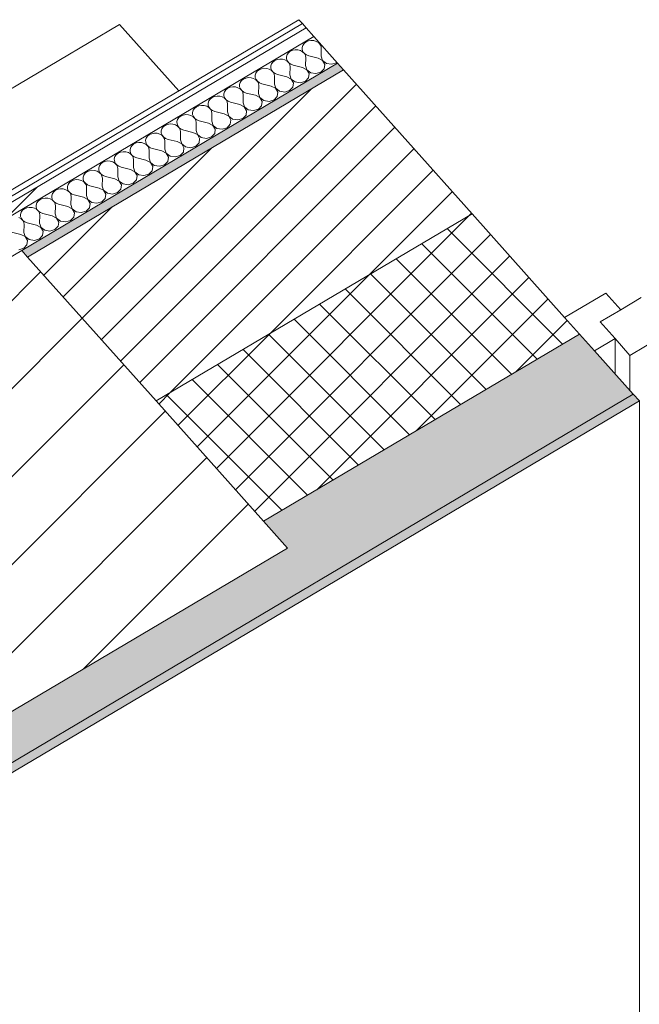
# Model space of a CAD drawing. Header units: millimetres. Extents: x -36631 to 27388, y -24993 to 6945.
# Tile 44 of 64: x -15152 to -14505, y -10288 to -9260. Entities that reach past the tile are written whole.
import ezdxf

# ---------------------------------------------------------------- set-up
doc = ezdxf.new("R2010")
doc.units = ezdxf.units.MM
doc.header["$MEASUREMENT"] = 0
doc.linetypes.add('Wipeout_Contour', pattern=[1000, 0, -1000])
for name, color, linetype in [('10_ESTR_Pilars', 7, 'Continuous'), ('12_FAÇ_Façana', 7, 'Continuous'), ('Nuevo_08_E_Envans secs', 7, 'Continuous'), ('Nuevo_09_EI_Mobiliari general', 7, 'Continuous'), ('Ventanas Archicad', 7, 'Continuous')]:
    doc.layers.add(name, color=color, linetype=linetype)
for name, color, linetype, lineweight in [('10_ESTR_Pilars_Pluma_Nº__28', 7, 'Continuous', 20), ('10_ESTR_Pilars_Pluma_Nº__42', 8, 'Continuous', 25), ('10_ESTR_Pilars_Pluma_Nº__88', 7, 'Continuous', 5), ('12_FAÇ_Façana_Pluma_Nº__2', 8, 'Continuous', 5), ('12_FAÇ_Façana_Pluma_Nº__47', 7, 'Continuous', 20), ('12_FAÇ_Façana_Pluma_Nº__7', 7, 'Continuous', 5), ('Nuevo_08_E_Envans secs_Pluma_Nº__1', 7, 'Continuous', 5), ('Nuevo_09_EI_Mobiliari general_Pluma_Nº__1', 7, 'Continuous', 5), ('Ventanas Archicad_Pluma_Nº__1', 7, 'Continuous', 5)]:
    doc.layers.add(name, color=color, linetype=linetype, lineweight=lineweight)
for name, color, linetype, lineweight, true_color in [('12_FAÇ_Façana_Pluma_Nº__102', 7, 'Continuous', 5, 0xcccccc), ('12_FAÇ_Façana_Pluma_Nº__174', 7, 'Continuous', 13, 0xe4ad2c), ('12_FAÇ_Façana_Pluma_Nº__176', 7, 'Continuous', 15, 0x93a0c6), ('Nuevo_08_E_Envans secs_Pluma_Nº__102', 7, 'Continuous', 5, 0xcccccc), ('Nuevo_08_E_Envans secs_Pluma_Nº__171', 171, 'Continuous', 13, 0xaaaaff), ('Nuevo_08_E_Envans secs_Pluma_Nº__177', 7, 'Continuous', 15, 0xf7e046)]:
    doc.layers.add(name, color=color, linetype=linetype, lineweight=lineweight, true_color=true_color)
pattern_1 = [(45, (0, 0), (-183.8478, 183.8478), [195, -65]), (45, (7e-14, 183.85), (-183.8478, 183.8478), [195, -65])]

# ---------------------------------------------------------------- blocks, each defined once
blk = doc.blocks.new('Elem Sección_40_1')
at = {"color": 254, "linetype": 'Wipeout_Contour', "lineweight": 0, "ltscale": 72420.710581}
blk.add_wipeout([(-14872.1, -9811.3), (-15149.9, -9500.5), (-15590, -9761.1), (-15312.2, -10071.9)], dxfattribs=at).dxf.layer = '10_ESTR_Pilars'
at = {"layer": '10_ESTR_Pilars_Pluma_Nº__42', "linetype": 'Continuous', "lineweight": 25}
h = blk.add_hatch(dxfattribs=at)
h.set_pattern_fill('00_GCT_trama_45º_e1_400__05', color=8, style=0, pattern_type=2)
h.set_pattern_definition([(45, (0, 0), (-45.96194, 45.96194), [])])
h.paths.add_polyline_path([(-14872.1, -9811.3), (-15149.9, -9500.5), (-15590, -9761.1), (-15312.2, -10071.9)])
at = {"layer": '10_ESTR_Pilars_Pluma_Nº__28', "color": 7, "linetype": 'Continuous', "lineweight": 20}
for p, q in [((-15149.9, -9500.5), (-15590, -9761.1)), ((-14872.1, -9811.3), (-15312.2, -10071.9))]:
    blk.add_line(p, q, dxfattribs=at)
at = {"layer": '10_ESTR_Pilars_Pluma_Nº__28', "color": 7, "linetype": 'Continuous', "lineweight": 20, "flags": 128}
for points in [[(-15149.9, -9500.5), (-15143.7, -9507.4), (-15009.5, -9657.6), (-14897.1, -9783.3), (-14872.1, -9811.3)], [(-15590, -9761.1), (-15343.5, -10037), (-15312.2, -10071.9)]]:
    blk.add_lwpolyline(points, dxfattribs=at)
at = {"layer": '10_ESTR_Pilars_Pluma_Nº__88', "color": 7, "linetype": 'Continuous', "lineweight": 5}
blk.add_line((-15590, -10225.7), (-15590, -9761.1), dxfattribs=at)
blk = doc.blocks.new('Elem Sección_79_1')
at = {"layer": '12_FAÇ_Façana_Pluma_Nº__102', "linetype": 'Continuous', "lineweight": 0, "true_color": 0xe5e5e5}
for points in [[(-15312.2, -10071.9), (-15281, -10106.8), (-14510.8, -9650.7), (-14567, -9587.8), (-14897.1, -9783.3), (-14872.1, -9811.3)], [(-15281, -10106.8), (-15274.8, -10113.8), (-14504.5, -9657.7), (-14510.8, -9650.7)]]:
    blk.add_hatch(color=254, dxfattribs=at).paths.add_polyline_path(points)
at = {"layer": '12_FAÇ_Façana_Pluma_Nº__174', "linetype": 'Continuous', "lineweight": 13, "true_color": 0xe4ad2c}
h = blk.add_hatch(dxfattribs=at)
h.set_pattern_fill('SATE_Aislamiento_0001', color=42, style=0, pattern_type=2)
h.set_pattern_definition([(45, (0, 0), (-21.213203, 21.213203), []), (135, (0, 0), (21.213203, 21.213203), [])])
h.paths.add_polyline_path([(-14567, -9587.8), (-14679.3, -9462.1), (-15009.5, -9657.6), (-14897.1, -9783.3)])
at = {"layer": '12_FAÇ_Façana_Pluma_Nº__176', "linetype": 'Continuous', "lineweight": 0, "true_color": 0x495063}
blk.add_hatch(color=251, dxfattribs=at).paths.add_polyline_path([(-14813.5, -9311.9), (-14819.8, -9305), (-15149.9, -9500.5), (-15143.7, -9507.4)])
at = {"layer": '12_FAÇ_Façana_Pluma_Nº__2', "linetype": 'Continuous', "lineweight": 5}
h = blk.add_hatch(dxfattribs=at)
h.set_pattern_fill('Ceramic_0001', color=8, style=0, pattern_type=2)
h.set_pattern_definition([(45, (0, 0), (-21.213203, 21.213203), [])])
h.paths.add_polyline_path([(-14679.3, -9462.1), (-14813.5, -9311.9), (-15143.7, -9507.4), (-15009.5, -9657.6)])
at = {"layer": '12_FAÇ_Façana_Pluma_Nº__47', "color": 7, "linetype": 'Continuous', "lineweight": 20}
blk.add_line((-14504.5, -10404.4), (-14504.5, -9657.7), dxfattribs=at)
at = {"layer": '12_FAÇ_Façana_Pluma_Nº__7', "color": 7, "linetype": 'Continuous', "lineweight": 5}
for p, q in [((-14813.5, -9311.9), (-15143.7, -9507.4)), ((-14679.3, -9462.1), (-15009.5, -9657.6)), ((-14567, -9587.8), (-14897.1, -9783.3)), ((-14510.8, -9650.7), (-15281, -10106.8)), ((-14504.5, -9657.7), (-15274.8, -10113.8))]:
    blk.add_line(p, q, dxfattribs=at)
at = {"layer": '12_FAÇ_Façana_Pluma_Nº__7', "color": 7, "linetype": 'Continuous', "lineweight": 5, "flags": 128}
blk.add_lwpolyline([(-14819.8, -9305), (-14813.5, -9311.9), (-14679.3, -9462.1), (-14582.6, -9570.4), (-14567, -9587.8), (-14551.4, -9605.3), (-14510.8, -9650.7), (-14504.5, -9657.7)], dxfattribs=at)
blk = doc.blocks.new('Elem Sección_85_1')
at = {"layer": 'Ventanas Archicad', "linetype": 'Continuous', "lineweight": 0, "true_color": 0x000000}
h = blk.add_hatch(dxfattribs=at)
h.set_pattern_fill('Hormigón_en_Masa_0001', color=18, style=0, pattern_type=2)
h.set_pattern_definition([(0, (0, 0), (0, 779.423), [48.75, -401.25]), (0, (225, 389.7), (0, 779.423), [48.75, -401.25]), (60, (0, 0), (-675, 389.71), [48.75, -401.25]), (60, (450, 0), (-675, 389.71), [48.75, -401.25]), (120, (48.75, 0), (675, 389.71), [48.75, -401.25]), (120, (498.75, 0), (675, 389.71), [48.75, -401.25]), (0, (0, 75), (0, 150), [0, -150, 0, -225]), (45, (75, 75), (-106.066, 106.066), [0, -112.5, 0, -187.5])])
h.paths.add_polyline_path([(-14545.5, -9575.1), (-14514.3, -9610.1), (-14471.4, -9584.6), (-14502.6, -9549.7)])
at = {"layer": 'Ventanas Archicad_Pluma_Nº__1', "color": 7, "linetype": 'Continuous', "lineweight": 5}
for p, q in [((-14539.7, -9545), (-14582.6, -9570.4)), ((-14539.7, -9545), (-14524, -9562.4)), ((-14471.4, -9584.6), (-14514.3, -9610.1)), ((-14529.9, -9592.6), (-14551.4, -9605.3)), ((-14529.9, -9592.6), (-14529.9, -9629.3)), ((-14514.3, -9646.8), (-14514.3, -9610.1))]:
    blk.add_line(p, q, dxfattribs=at)
at = {"layer": 'Ventanas Archicad_Pluma_Nº__1', "color": 7, "linetype": 'Continuous', "lineweight": 5, "flags": 128}
for points in [[(-14502.6, -9549.7), (-14524, -9562.4), (-14545.5, -9575.1)], [(-14545.5, -9575.1), (-14529.9, -9592.6), (-14514.3, -9610.1)]]:
    blk.add_lwpolyline(points, dxfattribs=at)
blk = doc.blocks.new('*X394')
at = {"layer": 'Nuevo_08_E_Envans secs_Pluma_Nº__102', "color": 254, "linetype": 'Continuous', "lineweight": 5, "true_color": 0xcccccc}
for p, q in [((-14852.8, -9282.8), (-14854.8, -9284.4)), ((-14850.3, -9281.7), (-14852.8, -9282.8)), ((-14847.6, -9281.3), (-14850.3, -9281.7)), ((-14844.8, -9281.4), (-14847.6, -9281.3)), ((-14842.2, -9282.2), (-14844.8, -9281.4)), ((-14839.9, -9283.5), (-14842.2, -9282.2)), ((-14840.1, -9282.2), (-14839.7, -9283.3)), ((-14838.2, -9285.2), (-14839.9, -9283.5)), ((-14839.7, -9283.3), (-14838.1, -9285.2)), ((-14871.2, -9294.1), (-14872.6, -9296)), ((-14869.2, -9292.5), (-14871.2, -9294.1)), ((-14866.7, -9291.4), (-14869.2, -9292.5)), ((-14864, -9290.9), (-14866.7, -9291.4)), ((-14861.2, -9291.1), (-14864, -9290.9)), ((-14858.6, -9291.8), (-14861.2, -9291.1)), ((-14856.3, -9293.2), (-14858.6, -9291.8)), ((-14856.2, -9286.4), (-14856.9, -9288.6)), ((-14856.9, -9288.6), (-14856.8, -9290.8)), ((-14856.8, -9290.8), (-14856, -9293)), ((-14854.5, -9294.9), (-14856.3, -9293.2)), ((-14854.8, -9284.4), (-14856.2, -9286.4)), ((-14856, -9293), (-14854.5, -9294.9)), ((-14837.1, -9287.3), (-14838.2, -9285.2)), ((-14838.1, -9285.2), (-14836.2, -9286.6)), ((-14836.8, -9289.6), (-14837.1, -9287.3)), ((-14836.9, -9297.8), (-14836.8, -9289.6)), ((-14887.5, -9303.8), (-14888.9, -9305.7)), ((-14885.5, -9302.2), (-14887.5, -9303.8)), ((-14883, -9301.1), (-14885.5, -9302.2)), ((-14880.3, -9300.6), (-14883, -9301.1)), ((-14877.5, -9300.8), (-14880.3, -9300.6)), ((-14874.9, -9301.5), (-14877.5, -9300.8)), ((-14872.6, -9302.8), (-14874.9, -9301.5)), ((-14872.6, -9296), (-14873.3, -9298.2)), ((-14873.3, -9298.2), (-14873.2, -9300.5)), ((-14873.2, -9300.5), (-14872.3, -9302.7)), ((-14870.9, -9304.6), (-14872.6, -9302.8)), ((-14872.3, -9302.7), (-14870.8, -9304.6)), ((-14853.4, -9297), (-14854.5, -9294.9)), ((-14854.5, -9294.9), (-14852.4, -9296.4)), ((-14853.1, -9299.3), (-14853.4, -9297)), ((-14853.3, -9307.5), (-14853.1, -9299.3)), ((-14852.4, -9296.4), (-14849.8, -9297.3)), ((-14840.2, -9299.7), (-14849.8, -9297.3)), ((-14835.5, -9302.2), (-14840.2, -9299.7)), ((-14836.9, -9297.8), (-14835.5, -9302.2)), ((-14835.5, -9302.2), (-14831.5, -9305.2)), ((-14833.2, -9306.3), (-14835.5, -9302.2)), ((-14820.9, -9304.6), (-14820.5, -9304.2)), ((-14903.9, -9313.4), (-14905.3, -9315.4)), ((-14901.8, -9311.9), (-14903.9, -9313.4)), ((-14899.4, -9310.8), (-14901.8, -9311.9)), ((-14896.7, -9310.3), (-14899.4, -9310.8)), ((-14893.9, -9310.4), (-14896.7, -9310.3)), ((-14891.3, -9311.2), (-14893.9, -9310.4)), ((-14889, -9312.5), (-14891.3, -9311.2)), ((-14888.9, -9305.7), (-14889.6, -9307.9)), ((-14889.6, -9307.9), (-14889.5, -9310.2)), ((-14889.5, -9310.2), (-14888.7, -9312.3)), ((-14887.2, -9314.3), (-14889, -9312.5)), ((-14888.7, -9312.3), (-14887.2, -9314.2)), ((-14887.2, -9314.2), (-14885.1, -9315.7)), ((-14886.1, -9316.4), (-14887.2, -9314.3)), ((-14869.8, -9306.7), (-14870.9, -9304.6)), ((-14870.8, -9304.6), (-14868.7, -9306.1)), ((-14869.5, -9308.9), (-14869.8, -9306.7)), ((-14869.6, -9317.2), (-14869.5, -9308.9)), ((-14868.7, -9306.1), (-14866.2, -9307)), ((-14856.5, -9309.4), (-14866.2, -9307)), ((-14851.9, -9311.9), (-14856.5, -9309.4)), ((-14853.3, -9307.5), (-14851.8, -9311.8)), ((-14849.5, -9315.9), (-14851.9, -9311.9)), ((-14851.8, -9311.8), (-14847.8, -9314.9)), ((-14842.4, -9315.8), (-14837.2, -9314.3)), ((-14837.2, -9314.3), (-14833.8, -9310.7)), ((-14833.8, -9310.7), (-14833.2, -9306.3)), ((-14831.5, -9305.2), (-14826, -9306.1)), ((-14826, -9306.1), (-14820.9, -9304.6)), ((-14921.6, -9325.1), (-14922.3, -9327.3)), ((-14920.2, -9323.1), (-14921.6, -9325.1)), ((-14918.2, -9321.5), (-14920.2, -9323.1)), ((-14915.7, -9320.5), (-14918.2, -9321.5)), ((-14913, -9320), (-14915.7, -9320.5)), ((-14910.2, -9320.1), (-14913, -9320)), ((-14907.6, -9320.9), (-14910.2, -9320.1)), ((-14905.3, -9322.2), (-14907.6, -9320.9)), ((-14905.3, -9315.4), (-14905.9, -9317.6)), ((-14905.9, -9317.6), (-14905.9, -9319.9)), ((-14905.9, -9319.9), (-14905, -9322)), ((-14903.6, -9324), (-14905.3, -9322.2)), ((-14905, -9322), (-14903.5, -9323.9)), ((-14902.5, -9326.1), (-14903.6, -9324)), ((-14903.5, -9323.9), (-14901.4, -9325.4)), ((-14885.8, -9318.6), (-14886.1, -9316.4)), ((-14885.9, -9326.9), (-14885.8, -9318.6)), ((-14885.1, -9315.7), (-14882.5, -9316.7)), ((-14872.9, -9319.1), (-14882.5, -9316.7)), ((-14868.2, -9321.6), (-14872.9, -9319.1)), ((-14869.6, -9317.2), (-14868.2, -9321.5)), ((-14868.2, -9321.5), (-14864.1, -9324.6)), ((-14865.9, -9325.6), (-14868.2, -9321.6)), ((-14864.1, -9324.6), (-14858.7, -9325.5)), ((-14858.7, -9325.5), (-14853.5, -9323.9)), ((-14853.5, -9323.9), (-14850.1, -9320.4)), ((-14850.1, -9320.4), (-14849.5, -9315.9)), ((-14847.8, -9314.9), (-14842.4, -9315.8)), ((-14938, -9334.8), (-14938.6, -9337)), ((-14936.5, -9332.8), (-14938, -9334.8)), ((-14934.5, -9331.2), (-14936.5, -9332.8)), ((-14932.1, -9330.1), (-14934.5, -9331.2)), ((-14929.4, -9329.7), (-14932.1, -9330.1)), ((-14926.6, -9329.8), (-14929.4, -9329.7)), ((-14923.9, -9330.6), (-14926.6, -9329.8)), ((-14921.7, -9331.9), (-14923.9, -9330.6)), ((-14922.3, -9327.3), (-14922.2, -9329.5)), ((-14922.2, -9329.5), (-14921.4, -9331.7)), ((-14919.9, -9333.6), (-14921.7, -9331.9)), ((-14921.4, -9331.7), (-14919.9, -9333.6)), ((-14918.8, -9335.7), (-14919.9, -9333.6)), ((-14919.9, -9333.6), (-14917.7, -9335.1)), ((-14917.7, -9335.1), (-14915.2, -9336.1)), ((-14902.1, -9328.3), (-14902.5, -9326.1)), ((-14902.3, -9336.5), (-14902.1, -9328.3)), ((-14901.4, -9325.4), (-14898.9, -9326.4)), ((-14889.2, -9328.8), (-14898.9, -9326.4)), ((-14884.6, -9331.2), (-14889.2, -9328.8)), ((-14885.9, -9326.9), (-14884.5, -9331.2)), ((-14882.2, -9335.3), (-14884.6, -9331.2)), ((-14884.5, -9331.2), (-14880.5, -9334.3)), ((-14882.8, -9339.8), (-14882.2, -9335.3)), ((-14880.5, -9334.3), (-14875.1, -9335.2)), ((-14875.1, -9335.2), (-14869.9, -9333.6)), ((-14869.9, -9333.6), (-14866.5, -9330.1)), ((-14866.5, -9330.1), (-14865.9, -9325.6)), ((-14954.3, -9344.4), (-14955, -9346.6)), ((-14952.9, -9342.5), (-14954.3, -9344.4)), ((-14950.9, -9340.9), (-14952.9, -9342.5)), ((-14948.4, -9339.8), (-14950.9, -9340.9)), ((-14945.7, -9339.3), (-14948.4, -9339.8)), ((-14942.9, -9339.5), (-14945.7, -9339.3)), ((-14940.3, -9340.2), (-14942.9, -9339.5)), ((-14938, -9341.6), (-14940.3, -9340.2)), ((-14938.6, -9337), (-14938.6, -9339.2)), ((-14938.6, -9339.2), (-14937.7, -9341.4)), ((-14936.3, -9343.3), (-14938, -9341.6)), ((-14937.7, -9341.4), (-14936.2, -9343.3)), ((-14935.2, -9345.4), (-14936.3, -9343.3)), ((-14936.2, -9343.3), (-14934.1, -9344.8)), ((-14934.8, -9347.7), (-14935.2, -9345.4)), ((-14934.1, -9344.8), (-14931.6, -9345.7)), ((-14918.5, -9338), (-14918.8, -9335.7)), ((-14918.6, -9346.2), (-14918.5, -9338)), ((-14905.6, -9338.5), (-14915.2, -9336.1)), ((-14900.9, -9340.9), (-14905.6, -9338.5)), ((-14902.3, -9336.5), (-14900.9, -9340.9)), ((-14900.9, -9340.9), (-14896.8, -9344)), ((-14898.6, -9345), (-14900.9, -9340.9)), ((-14899.2, -9349.4), (-14898.6, -9345)), ((-14896.8, -9344), (-14891.4, -9344.9)), ((-14891.4, -9344.9), (-14886.2, -9343.3)), ((-14886.2, -9343.3), (-14882.8, -9339.8)), ((-14970.6, -9354.1), (-14971.3, -9356.3)), ((-14969.2, -9352.2), (-14970.6, -9354.1)), ((-14967.2, -9350.6), (-14969.2, -9352.2)), ((-14964.8, -9349.5), (-14967.2, -9350.6)), ((-14962.1, -9349), (-14964.8, -9349.5)), ((-14959.3, -9349.2), (-14962.1, -9349)), ((-14956.6, -9349.9), (-14959.3, -9349.2)), ((-14954.4, -9351.2), (-14956.6, -9349.9)), ((-14955, -9346.6), (-14954.9, -9348.9)), ((-14954.9, -9348.9), (-14954.1, -9351.1)), ((-14952.6, -9353), (-14954.4, -9351.2)), ((-14954.1, -9351.1), (-14952.6, -9353)), ((-14951.5, -9355.1), (-14952.6, -9353)), ((-14952.6, -9353), (-14950.4, -9354.5)), ((-14951.2, -9357.4), (-14951.5, -9355.1)), ((-14950.4, -9354.5), (-14947.9, -9355.4)), ((-14938.3, -9357.8), (-14947.9, -9355.4)), ((-14935, -9355.9), (-14934.8, -9347.7)), ((-14935, -9355.9), (-14933.6, -9360.2)), ((-14921.9, -9348.2), (-14931.6, -9345.7)), ((-14917.3, -9350.6), (-14921.9, -9348.2)), ((-14918.6, -9346.2), (-14917.2, -9350.6)), ((-14914.9, -9354.7), (-14917.3, -9350.6)), ((-14917.2, -9350.6), (-14913.2, -9353.6)), ((-14915.5, -9359.1), (-14914.9, -9354.7)), ((-14913.2, -9353.6), (-14907.8, -9354.5)), ((-14907.8, -9354.5), (-14902.6, -9353)), ((-14902.6, -9353), (-14899.2, -9349.4)), ((-14987, -9363.8), (-14987.7, -9366)), ((-14987.7, -9366), (-14987.6, -9368.3)), ((-14985.6, -9361.8), (-14987, -9363.8)), ((-14983.6, -9360.3), (-14985.6, -9361.8)), ((-14981.1, -9359.2), (-14983.6, -9360.3)), ((-14978.4, -9358.7), (-14981.1, -9359.2)), ((-14975.6, -9358.9), (-14978.4, -9358.7)), ((-14973, -9359.6), (-14975.6, -9358.9)), ((-14970.7, -9360.9), (-14973, -9359.6)), ((-14971.3, -9356.3), (-14971.3, -9358.6)), ((-14971.3, -9358.6), (-14970.4, -9360.8)), ((-14969, -9362.7), (-14970.7, -9360.9)), ((-14970.4, -9360.8), (-14968.9, -9362.6)), ((-14967.9, -9364.8), (-14969, -9362.7)), ((-14968.9, -9362.6), (-14966.8, -9364.1)), ((-14967.5, -9367), (-14967.9, -9364.8)), ((-14966.8, -9364.1), (-14964.3, -9365.1)), ((-14954.6, -9367.5), (-14964.3, -9365.1)), ((-14951.3, -9365.6), (-14951.2, -9357.4)), ((-14951.3, -9365.6), (-14949.9, -9369.9)), ((-14933.6, -9360.3), (-14938.3, -9357.8)), ((-14933.6, -9360.2), (-14929.5, -9363.3)), ((-14931.3, -9364.3), (-14933.6, -9360.3)), ((-14931.9, -9368.8), (-14931.3, -9364.3)), ((-14929.5, -9363.3), (-14924.1, -9364.2)), ((-14924.1, -9364.2), (-14918.9, -9362.7)), ((-14918.9, -9362.7), (-14915.5, -9359.1)), ((-15003.3, -9373.5), (-15004, -9375.7)), ((-15004, -9375.7), (-15004, -9377.9)), ((-15001.9, -9371.5), (-15003.3, -9373.5)), ((-14999.9, -9369.9), (-15001.9, -9371.5)), ((-14997.5, -9368.9), (-14999.9, -9369.9)), ((-14994.7, -9368.4), (-14997.5, -9368.9)), ((-14992, -9368.5), (-14994.7, -9368.4)), ((-14989.3, -9369.3), (-14992, -9368.5)), ((-14987.1, -9370.6), (-14989.3, -9369.3)), ((-14987.6, -9368.3), (-14986.8, -9370.4)), ((-14985.3, -9372.4), (-14987.1, -9370.6)), ((-14986.8, -9370.4), (-14985.2, -9372.3)), ((-14984.2, -9374.5), (-14985.3, -9372.4)), ((-14985.2, -9372.3), (-14983.1, -9373.8)), ((-14983.9, -9376.7), (-14984.2, -9374.5)), ((-14983.1, -9373.8), (-14980.6, -9374.8)), ((-14971, -9377.2), (-14980.6, -9374.8)), ((-14967.7, -9375.3), (-14967.5, -9367)), ((-14967.7, -9375.3), (-14966.2, -9379.6)), ((-14950, -9370), (-14954.6, -9367.5)), ((-14947.6, -9374), (-14950, -9370)), ((-14949.9, -9369.9), (-14945.9, -9373)), ((-14948.2, -9378.5), (-14947.6, -9374)), ((-14945.9, -9373), (-14940.5, -9373.9)), ((-14940.5, -9373.9), (-14935.3, -9372.3)), ((-14935.3, -9372.3), (-14931.9, -9368.8)), ((-15019.7, -9383.2), (-15020.4, -9385.4)), ((-15020.4, -9385.4), (-15020.3, -9387.6)), ((-15018.3, -9381.2), (-15019.7, -9383.2)), ((-15016.3, -9379.6), (-15018.3, -9381.2)), ((-15013.8, -9378.6), (-15016.3, -9379.6)), ((-15011.1, -9378.1), (-15013.8, -9378.6)), ((-15008.3, -9378.2), (-15011.1, -9378.1)), ((-15005.7, -9379), (-15008.3, -9378.2)), ((-15003.4, -9380.3), (-15005.7, -9379)), ((-15004, -9377.9), (-15003.1, -9380.1)), ((-15001.7, -9382.1), (-15003.4, -9380.3)), ((-15003.1, -9380.1), (-15001.6, -9382)), ((-15000.6, -9384.1), (-15001.7, -9382.1)), ((-15001.6, -9382), (-14999.5, -9383.5)), ((-15000.2, -9386.4), (-15000.6, -9384.1)), ((-15000.4, -9394.6), (-15000.2, -9386.4)), ((-14999.5, -9383.5), (-14997, -9384.5)), ((-14987.3, -9386.9), (-14997, -9384.5)), ((-14984, -9384.9), (-14983.9, -9376.7)), ((-14984, -9384.9), (-14982.6, -9389.3)), ((-14966.3, -9379.6), (-14971, -9377.2)), ((-14964, -9383.7), (-14966.3, -9379.6)), ((-14966.2, -9379.6), (-14962.2, -9382.7)), ((-14964.6, -9388.2), (-14964, -9383.7)), ((-14962.2, -9382.7), (-14956.8, -9383.6)), ((-14956.8, -9383.6), (-14951.6, -9382)), ((-14951.6, -9382), (-14948.2, -9378.5)), ((-15036, -9392.8), (-15036.7, -9395)), ((-15036.7, -9395), (-15036.6, -9397.3)), ((-15034.6, -9390.9), (-15036, -9392.8)), ((-15032.6, -9389.3), (-15034.6, -9390.9)), ((-15030.2, -9388.2), (-15032.6, -9389.3)), ((-15027.4, -9387.8), (-15030.2, -9388.2)), ((-15024.7, -9387.9), (-15027.4, -9387.8)), ((-15022, -9388.7), (-15024.7, -9387.9)), ((-15019.8, -9390), (-15022, -9388.7)), ((-15020.3, -9387.6), (-15019.5, -9389.8)), ((-15018, -9391.7), (-15019.8, -9390)), ((-15019.5, -9389.8), (-15017.9, -9391.7)), ((-15016.9, -9393.8), (-15018, -9391.7)), ((-15017.9, -9391.7), (-15015.8, -9393.2)), ((-15016.6, -9396.1), (-15016.9, -9393.8)), ((-15016.7, -9404.3), (-15016.6, -9396.1)), ((-15015.8, -9393.2), (-15013.3, -9394.1)), ((-15003.6, -9396.6), (-15013.3, -9394.1)), ((-14999, -9399), (-15003.6, -9396.6)), ((-15000.4, -9394.6), (-14998.9, -9399)), ((-14982.7, -9389.3), (-14987.3, -9386.9)), ((-14980.3, -9393.4), (-14982.7, -9389.3)), ((-14982.6, -9389.3), (-14978.6, -9392.4)), ((-14980.9, -9397.9), (-14980.3, -9393.4)), ((-14978.6, -9392.4), (-14973.2, -9393.3)), ((-14973.2, -9393.3), (-14968, -9391.7)), ((-14968, -9391.7), (-14964.6, -9388.2)), ((-15060.1, -9407.1), (-15062.9, -9407.6)), ((-15057.4, -9407.3), (-15060.1, -9407.1)), ((-15054.7, -9408), (-15057.4, -9407.3)), ((-15052.4, -9402.5), (-15053.1, -9404.7)), ((-15053.1, -9404.7), (-15053, -9407)), ((-15053, -9407), (-15052.2, -9409.2)), ((-15051, -9400.6), (-15052.4, -9402.5)), ((-15049, -9399), (-15051, -9400.6)), ((-15046.5, -9397.9), (-15049, -9399)), ((-15043.8, -9397.4), (-15046.5, -9397.9)), ((-15041, -9397.6), (-15043.8, -9397.4)), ((-15038.4, -9398.3), (-15041, -9397.6)), ((-15036.1, -9399.6), (-15038.4, -9398.3)), ((-15036.6, -9397.3), (-15035.8, -9399.5)), ((-15034.4, -9401.4), (-15036.1, -9399.6)), ((-15035.8, -9399.5), (-15034.3, -9401.4)), ((-15033.3, -9403.5), (-15034.4, -9401.4)), ((-15034.3, -9401.4), (-15032.2, -9402.9)), ((-15032.9, -9405.8), (-15033.3, -9403.5)), ((-15033.1, -9414), (-15032.9, -9405.8)), ((-15032.2, -9402.9), (-15029.7, -9403.8)), ((-15020, -9406.2), (-15029.7, -9403.8)), ((-15015.4, -9408.7), (-15020, -9406.2)), ((-15016.7, -9404.3), (-15015.3, -9408.6)), ((-14996.6, -9403.1), (-14999, -9399)), ((-14998.9, -9399), (-14994.9, -9402)), ((-14997.3, -9407.5), (-14996.6, -9403.1)), ((-14994.9, -9402), (-14989.5, -9402.9)), ((-14989.5, -9402.9), (-14984.3, -9401.4)), ((-14984.3, -9401.4), (-14980.9, -9397.9)), ((-15079.2, -9417.3), (-15081.7, -9418.3)), ((-15076.5, -9416.8), (-15079.2, -9417.3)), ((-15073.7, -9416.9), (-15076.5, -9416.8)), ((-15071.1, -9417.7), (-15073.7, -9416.9)), ((-15068.7, -9412.2), (-15069.4, -9414.4)), ((-15069.4, -9414.4), (-15069.3, -9416.7)), ((-15069.3, -9416.7), (-15068.5, -9418.8)), ((-15067.3, -9410.2), (-15068.7, -9412.2)), ((-15065.3, -9408.7), (-15067.3, -9410.2)), ((-15062.9, -9407.6), (-15065.3, -9408.7)), ((-15052.4, -9409.3), (-15054.7, -9408)), ((-15050.7, -9411.1), (-15052.4, -9409.3)), ((-15052.2, -9409.2), (-15050.6, -9411.1)), ((-15049.6, -9413.2), (-15050.7, -9411.1)), ((-15050.6, -9411.1), (-15048.5, -9412.5)), ((-15049.3, -9415.4), (-15049.6, -9413.2)), ((-15049.4, -9423.7), (-15049.3, -9415.4)), ((-15048.5, -9412.5), (-15046, -9413.5)), ((-15036.3, -9415.9), (-15046, -9413.5)), ((-15031.7, -9418.4), (-15036.3, -9415.9)), ((-15033.1, -9414), (-15031.6, -9418.3)), ((-15017, -9420.8), (-15013.6, -9417.2)), ((-15013, -9412.7), (-15015.4, -9408.7)), ((-15015.3, -9408.6), (-15011.3, -9411.7)), ((-15013.6, -9417.2), (-15013, -9412.7)), ((-15011.3, -9411.7), (-15005.9, -9412.6)), ((-15005.9, -9412.6), (-15000.7, -9411.1)), ((-15000.7, -9411.1), (-14997.3, -9407.5)), ((-15095.6, -9427), (-15098, -9428)), ((-15092.8, -9426.5), (-15095.6, -9427)), ((-15090, -9426.6), (-15092.8, -9426.5)), ((-15087.4, -9427.4), (-15090, -9426.6)), ((-15085.1, -9428.7), (-15087.4, -9427.4)), ((-15085.1, -9421.9), (-15085.8, -9424.1)), ((-15085.8, -9424.1), (-15085.7, -9426.4)), ((-15085.7, -9426.4), (-15084.9, -9428.5)), ((-15083.7, -9419.9), (-15085.1, -9421.9)), ((-15081.7, -9418.3), (-15083.7, -9419.9)), ((-15068.8, -9419), (-15071.1, -9417.7)), ((-15067, -9420.8), (-15068.8, -9419)), ((-15068.5, -9418.8), (-15067, -9420.7)), ((-15067, -9420.7), (-15064.9, -9422.2)), ((-15066, -9422.9), (-15067, -9420.8)), ((-15065.6, -9425.1), (-15066, -9422.9)), ((-15065.8, -9433.3), (-15065.6, -9425.1)), ((-15064.9, -9422.2), (-15062.3, -9423.2)), ((-15052.7, -9425.6), (-15062.3, -9423.2)), ((-15048.1, -9428), (-15052.7, -9425.6)), ((-15049.4, -9423.7), (-15048, -9428)), ((-15033.4, -9430.4), (-15030, -9426.9)), ((-15029.3, -9422.4), (-15031.7, -9418.4)), ((-15031.6, -9418.3), (-15027.6, -9421.4)), ((-15030, -9426.9), (-15029.3, -9422.4)), ((-15027.6, -9421.4), (-15022.2, -9422.3)), ((-15022.2, -9422.3), (-15017, -9420.8)), ((-15114.4, -9437.7), (-15116.4, -9439.3)), ((-15111.9, -9436.6), (-15114.4, -9437.7)), ((-15109.2, -9436.2), (-15111.9, -9436.6)), ((-15106.4, -9436.3), (-15109.2, -9436.2)), ((-15103.8, -9437.1), (-15106.4, -9436.3)), ((-15101.5, -9438.4), (-15103.8, -9437.1)), ((-15101.4, -9431.6), (-15102.1, -9433.8)), ((-15102.1, -9433.8), (-15102, -9436)), ((-15102, -9436), (-15101.2, -9438.2)), ((-15100, -9429.6), (-15101.4, -9431.6)), ((-15098, -9428), (-15100, -9429.6)), ((-15083.4, -9430.5), (-15085.1, -9428.7)), ((-15084.9, -9428.5), (-15083.3, -9430.4)), ((-15082.3, -9432.5), (-15083.4, -9430.5)), ((-15083.3, -9430.4), (-15081.2, -9431.9)), ((-15082, -9434.8), (-15082.3, -9432.5)), ((-15082.1, -9443), (-15082, -9434.8)), ((-15081.2, -9431.9), (-15078.7, -9432.9)), ((-15069, -9435.3), (-15078.7, -9432.9)), ((-15064.4, -9437.7), (-15069, -9435.3)), ((-15065.8, -9433.3), (-15064.3, -9437.7)), ((-15062, -9441.8), (-15064.4, -9437.7)), ((-15064.3, -9437.7), (-15060.3, -9440.8)), ((-15049.7, -9440.1), (-15046.3, -9436.6)), ((-15045.7, -9432.1), (-15048.1, -9428)), ((-15048, -9428), (-15044, -9431.1)), ((-15046.3, -9436.6), (-15045.7, -9432.1)), ((-15044, -9431.1), (-15038.6, -9432)), ((-15038.6, -9432), (-15033.4, -9430.4)), ((-15130.7, -9447.4), (-15132.7, -9449)), ((-15128.2, -9446.3), (-15130.7, -9447.4)), ((-15125.5, -9445.8), (-15128.2, -9446.3)), ((-15122.7, -9446), (-15125.5, -9445.8)), ((-15120.1, -9446.7), (-15122.7, -9446)), ((-15117.8, -9448), (-15120.1, -9446.7)), ((-15117.8, -9441.2), (-15118.5, -9443.4)), ((-15118.5, -9443.4), (-15118.4, -9445.7)), ((-15118.4, -9445.7), (-15117.6, -9447.9)), ((-15116.4, -9439.3), (-15117.8, -9441.2)), ((-15116.1, -9449.8), (-15117.8, -9448)), ((-15117.6, -9447.9), (-15116, -9449.8)), ((-15099.7, -9440.1), (-15101.5, -9438.4)), ((-15101.2, -9438.2), (-15099.7, -9440.1)), ((-15098.7, -9442.2), (-15099.7, -9440.1)), ((-15099.7, -9440.1), (-15097.6, -9441.6)), ((-15098.3, -9444.5), (-15098.7, -9442.2)), ((-15098.5, -9452.7), (-15098.3, -9444.5)), ((-15097.6, -9441.6), (-15095, -9442.5)), ((-15085.4, -9445), (-15095, -9442.5)), ((-15080.7, -9447.4), (-15085.4, -9445)), ((-15082.1, -9443), (-15080.7, -9447.4)), ((-15080.7, -9447.4), (-15076.7, -9450.4)), ((-15078.4, -9451.5), (-15080.7, -9447.4)), ((-15066.1, -9449.8), (-15062.7, -9446.3)), ((-15062.7, -9446.3), (-15062, -9441.8)), ((-15060.3, -9440.8), (-15054.9, -9441.7)), ((-15054.9, -9441.7), (-15049.7, -9440.1)), ((-15149.1, -9458.6), (-15150.5, -9460.6)), ((-15147.1, -9457.1), (-15149.1, -9458.6)), ((-15144.6, -9456), (-15147.1, -9457.1)), ((-15141.9, -9455.5), (-15144.6, -9456)), ((-15139.1, -9455.7), (-15141.9, -9455.5)), ((-15136.5, -9456.4), (-15139.1, -9455.7)), ((-15134.2, -9457.7), (-15136.5, -9456.4)), ((-15134.1, -9450.9), (-15134.8, -9453.1)), ((-15134.8, -9453.1), (-15134.7, -9455.4)), ((-15134.7, -9455.4), (-15133.9, -9457.6)), ((-15132.4, -9459.5), (-15134.2, -9457.7)), ((-15132.7, -9449), (-15134.1, -9450.9)), ((-15133.9, -9457.6), (-15132.4, -9459.5)), ((-15115, -9451.9), (-15116.1, -9449.8)), ((-15116, -9449.8), (-15113.9, -9451.3)), ((-15114.7, -9454.2), (-15115, -9451.9)), ((-15114.8, -9462.4), (-15114.7, -9454.2)), ((-15113.9, -9451.3), (-15111.4, -9452.2)), ((-15101.7, -9454.6), (-15111.4, -9452.2)), ((-15097.1, -9457.1), (-15101.7, -9454.6)), ((-15098.5, -9452.7), (-15097, -9457)), ((-15094.7, -9461.1), (-15097.1, -9457.1)), ((-15097, -9457), (-15093, -9460.1)), ((-15082.4, -9459.5), (-15079, -9455.9)), ((-15079, -9455.9), (-15078.4, -9451.5)), ((-15076.7, -9450.4), (-15071.2, -9451.3)), ((-15071.2, -9451.3), (-15066.1, -9449.8)), ((-15150.5, -9467.4), (-15152.8, -9466.1)), ((-15150.5, -9460.6), (-15151.2, -9462.8)), ((-15151.2, -9462.8), (-15151.1, -9465.1)), ((-15151.1, -9465.1), (-15150.2, -9467.2)), ((-15148.8, -9469.2), (-15150.5, -9467.4)), ((-15150.2, -9467.2), (-15148.7, -9469.1)), ((-15131.3, -9461.6), (-15132.4, -9459.5)), ((-15132.4, -9459.5), (-15130.3, -9460.9)), ((-15131, -9463.8), (-15131.3, -9461.6)), ((-15131.2, -9472.1), (-15131, -9463.8)), ((-15130.3, -9460.9), (-15127.7, -9461.9)), ((-15118.1, -9464.3), (-15127.7, -9461.9)), ((-15113.4, -9466.8), (-15118.1, -9464.3)), ((-15114.8, -9462.4), (-15113.4, -9466.7)), ((-15113.4, -9466.7), (-15109.4, -9469.8)), ((-15111.1, -9470.8), (-15113.4, -9466.8)), ((-15098.8, -9469.2), (-15095.3, -9465.6)), ((-15095.3, -9465.6), (-15094.7, -9461.1)), ((-15093, -9460.1), (-15087.6, -9461)), ((-15087.6, -9461), (-15082.4, -9459.5)), ((-15147.7, -9471.3), (-15148.8, -9469.2)), ((-15148.7, -9469.1), (-15146.6, -9470.6)), ((-15147.4, -9473.5), (-15147.7, -9471.3)), ((-15147.5, -9481.7), (-15147.4, -9473.5)), ((-15146.6, -9470.6), (-15144.1, -9471.6)), ((-15134.4, -9474), (-15144.1, -9471.6)), ((-15129.8, -9476.4), (-15134.4, -9474)), ((-15131.2, -9472.1), (-15129.7, -9476.4)), ((-15127.4, -9480.5), (-15129.8, -9476.4)), ((-15129.7, -9476.4), (-15125.7, -9479.5)), ((-15120.3, -9480.4), (-15115.1, -9478.8)), ((-15115.1, -9478.8), (-15111.7, -9475.3)), ((-15111.7, -9475.3), (-15111.1, -9470.8)), ((-15109.4, -9469.8), (-15103.9, -9470.7)), ((-15103.9, -9470.7), (-15098.8, -9469.2)), ((-15150.8, -9483.7), (-15160.4, -9481.3)), ((-15146.1, -9486.1), (-15150.8, -9483.7)), ((-15147.5, -9481.7), (-15146.1, -9486.1)), ((-15146.1, -9486.1), (-15142, -9489.2)), ((-15143.8, -9490.2), (-15146.1, -9486.1)), ((-15142, -9489.2), (-15136.6, -9490.1)), ((-15136.6, -9490.1), (-15131.4, -9488.5)), ((-15131.4, -9488.5), (-15128, -9485)), ((-15128, -9485), (-15127.4, -9480.5)), ((-15125.7, -9479.5), (-15120.3, -9480.4)), ((-15153, -9499.7), (-15147.8, -9498.2)), ((-15147.8, -9498.2), (-15144.4, -9494.7)), ((-15144.4, -9494.7), (-15143.8, -9490.2))]:
    blk.add_line(p, q, dxfattribs=at)
blk = doc.blocks.new('Elem Sección_311_1')
at = {"layer": 'Nuevo_08_E_Envans secs', "lineweight": 0}
blk.add_blockref('*X394', (0, 0), dxfattribs=at)
at = {"color": 254, "linetype": 'Wipeout_Contour', "lineweight": 0, "ltscale": 71824.441363}
blk.add_wipeout([(-15630.6, -9715.7), (-15626.8, -9719.9), (-14856.6, -9263.7), (-14860.3, -9259.6)], dxfattribs=at).dxf.layer = 'Nuevo_08_E_Envans secs'
at = {"layer": 'Nuevo_08_E_Envans secs_Pluma_Nº__171', "linetype": 'Continuous', "lineweight": 13, "true_color": 0xaaaaff}
h = blk.add_hatch(dxfattribs=at)
h.set_pattern_fill('Panellat_HPL_0001', color=161, style=0, pattern_type=2)
h.set_pattern_definition(pattern_1)
h.paths.add_polyline_path([(-15630.6, -9715.7), (-15626.8, -9719.9), (-14856.6, -9263.7), (-14860.3, -9259.6)])
at = {"color": 254, "linetype": 'Wipeout_Contour', "lineweight": 0, "ltscale": 71814.500375}
blk.add_wipeout([(-15623.1, -9724.1), (-15615, -9733.2), (-14844.7, -9277), (-14852.8, -9267.9)], dxfattribs=at).dxf.layer = 'Nuevo_08_E_Envans secs'
at = {"layer": 'Nuevo_08_E_Envans secs_Pluma_Nº__177', "linetype": 'Continuous', "lineweight": 15, "true_color": 0xf7e046}
h = blk.add_hatch(dxfattribs=at)
h.set_pattern_fill('Panellat_HPL_0001', color=53, style=0, pattern_type=2)
h.set_pattern_definition(pattern_1)
h.paths.add_polyline_path([(-15623.1, -9724.1), (-15615, -9733.2), (-14844.7, -9277), (-14852.8, -9267.9)])
at = {"layer": 'Nuevo_08_E_Envans secs_Pluma_Nº__1', "color": 7, "linetype": 'Continuous', "lineweight": 5}
for p, q in [((-14860.3, -9259.6), (-15630.6, -9715.7)), ((-14856.6, -9263.7), (-15626.8, -9719.9)), ((-14852.8, -9267.9), (-15623.1, -9724.1)), ((-14844.7, -9277), (-15615, -9733.2)), ((-14819.8, -9305), (-15149.9, -9500.5))]:
    blk.add_line(p, q, dxfattribs=at)
at = {"layer": 'Nuevo_08_E_Envans secs_Pluma_Nº__1', "color": 7, "linetype": 'Continuous', "lineweight": 5, "flags": 128}
blk.add_lwpolyline([(-14860.3, -9259.6), (-14856.6, -9263.7), (-14852.8, -9267.9), (-14844.7, -9277), (-14819.8, -9305)], dxfattribs=at)
blk = doc.blocks.new('Elem Sección_345_1')
at = {"layer": 'Nuevo_09_EI_Mobiliari general_Pluma_Nº__1', "color": 7, "linetype": 'Continuous', "lineweight": 5}
for p, q in [((-15047.6, -9264.5), (-20222.7, -12329.2)), ((-14985.7, -9333.8), (-15047.6, -9264.5))]:
    blk.add_line(p, q, dxfattribs=at)

msp = doc.modelspace()

# ---------------------------------------------------------------- block references
at = {"layer": '10_ESTR_Pilars', "lineweight": 0}
msp.add_blockref('Elem Sección_40_1', (0, 0), dxfattribs=at)

# ---------------------------------------------------------------- next in the draw order: block references
at = {"layer": '12_FAÇ_Façana', "lineweight": 0}
msp.add_blockref('Elem Sección_79_1', (0, 0), dxfattribs=at)

# ---------------------------------------------------------------- next in the draw order: block references
at = {"layer": 'Nuevo_08_E_Envans secs', "lineweight": 0}
msp.add_blockref('Elem Sección_311_1', (0, 0), dxfattribs=at)
at = {"layer": 'Ventanas Archicad', "lineweight": 0}
msp.add_blockref('Elem Sección_85_1', (0, 0), dxfattribs=at)

# ---------------------------------------------------------------- next in the draw order: block references
at = {"layer": 'Nuevo_09_EI_Mobiliari general', "lineweight": 0}
msp.add_blockref('Elem Sección_345_1', (0, 0), dxfattribs=at)

doc.saveas('drawing.dxf')
